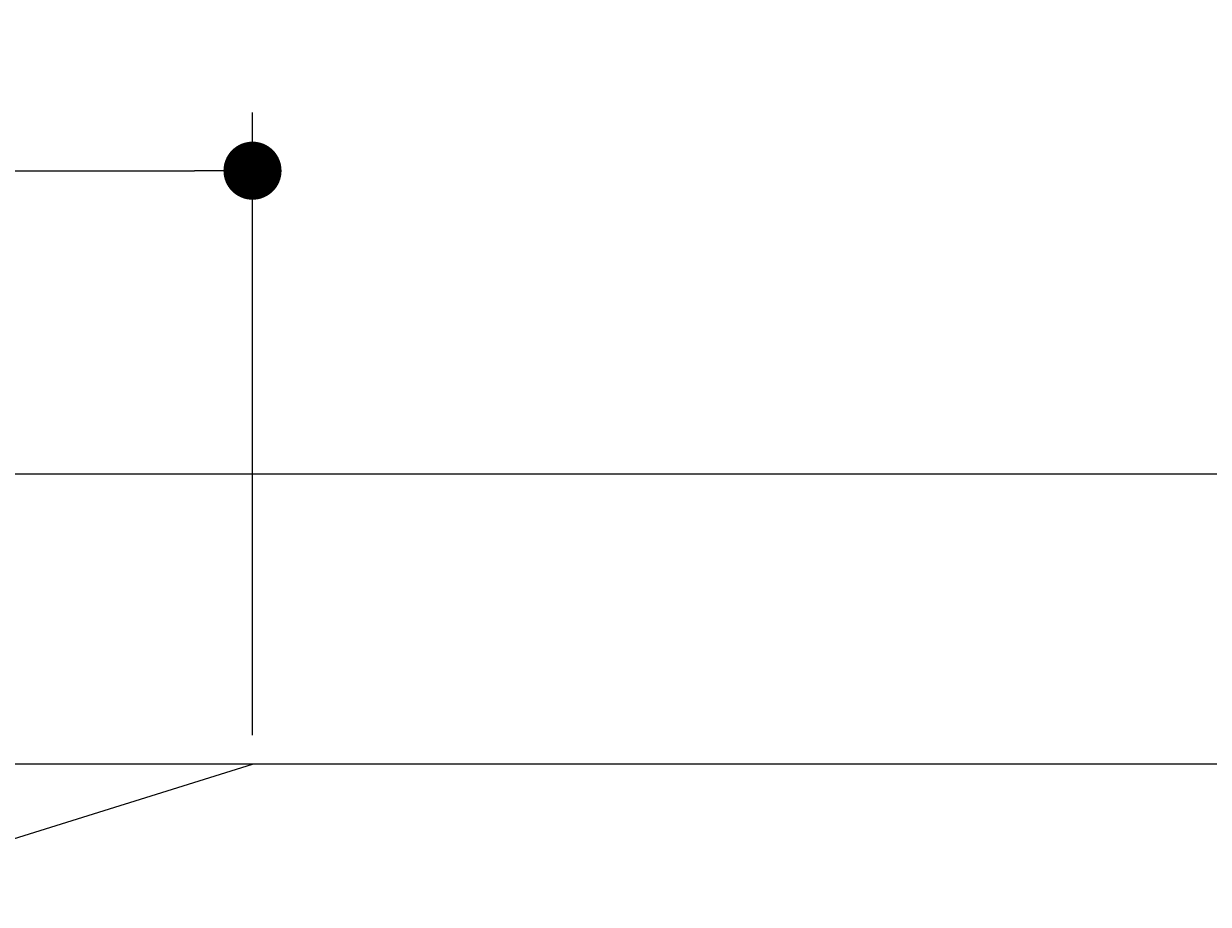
# Model space of a CAD drawing. Extents: x 562 to 7231, y 5667 to 12426.
# Tile 45 of 76: x 2515 to 3331, y 11819 to 12426. Entities that reach past the tile are written whole.
import ezdxf

# ---------------------------------------------------------------- set-up
doc = ezdxf.new("R2010")
doc.units = 0
doc.layers.get('0').update_dxf_attribs({"linetype": 'CONTINUOUS'})
doc.layers.get('DEFPOINTS').update_dxf_attribs({"linetype": 'CONTINUOUS'})
doc.layers.add('4', color=3, linetype='CONTINUOUS')
doc.styles.get("Standard").update_dxf_attribs({"font": 'ISOCP.SHX'})
doc.dimstyles.get("Standard").update_dxf_attribs({"dimtxt": 6, "dimasz": 10, "dimexe": 0.18, "dimexo": 0.0625, "dimgap": 2, "dimtad": 1, "dimzin": 0, "dimcen": 0.09, "dimazin": 3, "dimtfac": 1, "dimtofl": 0, "dimtmove": 0, "dimatfit": 3})

# ---------------------------------------------------------------- blocks, each defined once
blk = doc.blocks.new('PUNKT')
at = {"layer": '4', "color": 0, "linetype": 'BYBLOCK'}
blk.add_line((-0.5, 0), (-1, 0), dxfattribs=at)
at = {"layer": '4', "color": 0, "linetype": 'BYBLOCK', "const_width": 0.5}
blk.add_lwpolyline([(-0.25, 0, 1), (0.25, 0, 1)], format="xyb", close=True, dxfattribs=at)
blk = doc.blocks.new('*U26')
at = {"layer": '4', "color": 2}
blk.add_text('160', height=70, dxfattribs=at).set_placement((1806.25, 12354.58))
blk = doc.blocks.new('*D9')
at = {"layer": '4'}
for p, q in [((1072.77, 11935.9), (1072.77, 12364.58)), ((2672.77, 11935.9), (2672.77, 12364.58)), ((1112.77, 12324.58), (2632.77, 12324.58))]:
    blk.add_line(p, q, dxfattribs=at)
at = {"layer": 'DEFPOINTS', "color": 0}
for p in [(2672.77, 12324.58), (1072.77, 11915.9), (2672.77, 11915.9)]:
    blk.add_point(p, dxfattribs=at)
blk.add_blockref('*U26', (0, 0))
at = {"layer": '4', "xscale": 40, "yscale": 40, "zscale": 40, "rotation": 180}
blk.add_blockref('PUNKT', (1072.77, 12324.58), dxfattribs=at)
at = {"layer": '4', "xscale": 40, "yscale": 40, "zscale": 40}
blk.add_blockref('PUNKT', (2672.77, 12324.58), dxfattribs=at)

msp = doc.modelspace()

# ---------------------------------------------------------------- linework, layer by layer
for p, q in [((872.775, 12115.902), (6472.775, 12115.902)), ((6272.775, 11915.902), (1072.775, 11915.902)), ((1072.775, 11415.902), (2672.775, 11915.902))]:
    msp.add_line(p, q)

# ---------------------------------------------------------------- dimensions: what is measured, and where the dimension line sits
at = {"layer": '4'}
dim = msp.add_linear_dim(base=(2672.775, 12324.585), p1=(1072.775, 11915.902), p2=(2672.775, 11915.902), dimstyle='Standard', dxfattribs=at)
dim.commit()
dim.dimension.update_dxf_attribs({"geometry": '*D9', "text_midpoint": (1872.775, 12389.585)})

doc.saveas('drawing.dxf')
